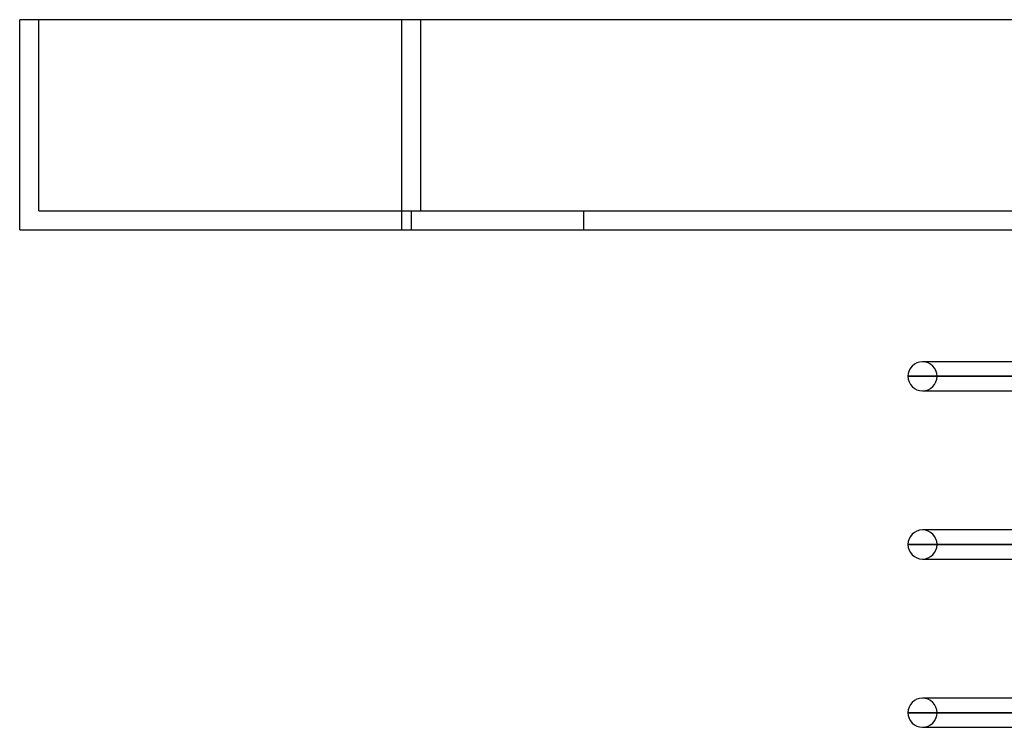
# Model space of a CAD drawing. Header units: millimetres. Extents: x -215 to 215, y -97 to 81.
# Tile 1 of 85: x -215 to -163, y -26 to 11. Entities that reach past the tile are written whole.
import ezdxf

# ---------------------------------------------------------------- set-up
doc = ezdxf.new("R2010")
doc.units = ezdxf.units.MM
doc.layers.add('MAIN-1', color=7, linetype='Continuous')
doc.layers.add('MAIN-2', color=7, linetype='Continuous')

msp = doc.modelspace()

# ---------------------------------------------------------------- linework, layer by layer
at = {"layer": 'MAIN-1'}
for p, q in [((-195, 11), (-215, 11)), ((-215, 0), (-215, 11)), ((195, 11), (-195, 11)), ((-195, 0), (-195, 11)), ((-215, 0), (-195, 0)), ((-195, 0), (195, 0)), ((-167.561, -6.894), (-167.75, -6.894)), ((-122.187, -6.894), (-167.75, -6.894)), ((-168.512, -7.656), (-122.187, -7.656)), ((-167.75, -8.419), (-122.187, -8.419)), ((-167.561, -15.694), (-167.75, -15.694)), ((-122.187, -15.694), (-167.75, -15.694)), ((-168.512, -16.456), (-122.187, -16.456)), ((-167.75, -17.219), (-122.187, -17.219)), ((-167.561, -24.494), (-167.75, -24.494)), ((-122.187, -24.494), (-167.75, -24.494)), ((-168.512, -25.256), (-122.187, -25.256)), ((-167.75, -26.019), (-121.918, -26.019))]:
    msp.add_line(p, q, dxfattribs=at)
for centre, start, end in [((-167.75, -7.656), 90, 180), ((-167.75, -7.656), 180, 270), ((-167.75, -16.456), 90, 180), ((-167.75, -16.456), 180, 270), ((-167.75, -25.256), 90, 180), ((-167.75, -25.256), 180, 270)]:
    msp.add_arc(centre, 0.762, start, end, dxfattribs=at)
at = {"layer": 'MAIN-2'}
for p, q in [((-215, 11), (-215, 11)), ((-214, 11), (-214, 11)), ((-214, 1), (-214, 11)), ((-195, 0), (-195, 11)), ((-194, 1), (-194, 11)), ((-194, 1), (-194, 11)), ((-214, 1), (-214, 1)), ((-214, 1), (-194, 1)), ((-194.5, 0), (-194.5, 1)), ((-194.5, 0), (-194.5, 1)), ((-194, 1), (194, 1)), ((-185.5, 1), (-185.5, 0)), ((-185.5, 1), (-185.5, 0)), ((-215, 0), (-215, 0)), ((-122.179, -7.656), (-168.512, -7.656)), ((-121.033, -7.656), (-166.988, -7.656)), ((-166.988, -7.656), (-121.033, -7.656)), ((-167.75, -8.419), (-167.561, -8.419)), ((-122.179, -16.456), (-168.512, -16.456)), ((-121.033, -16.456), (-166.988, -16.456)), ((-166.988, -16.456), (-121.033, -16.456)), ((-167.75, -17.219), (-167.561, -17.219)), ((-122.179, -25.256), (-168.512, -25.256)), ((-121.143, -25.256), (-166.988, -25.256)), ((-166.988, -25.256), (-121.143, -25.256)), ((-167.75, -26.019), (-167.561, -26.019))]:
    msp.add_line(p, q, dxfattribs=at)
for centre, start, end in [((-167.75, -7.656), 0, 90), ((-167.75, -7.656), 270, 0), ((-167.75, -16.456), 0, 90), ((-167.75, -16.456), 270, 0), ((-167.75, -25.256), 0, 90), ((-167.75, -25.256), 270, 0)]:
    msp.add_arc(centre, 0.762, start, end, dxfattribs=at)

doc.saveas('drawing.dxf')
